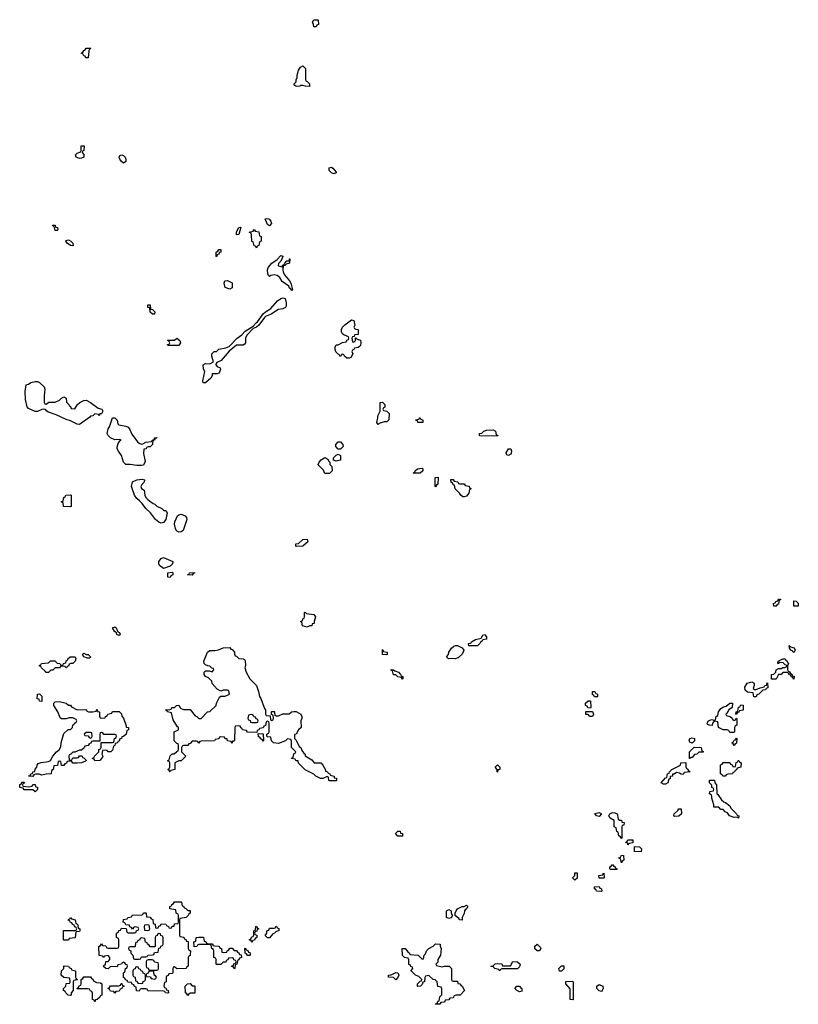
# Model space of a CAD drawing. Header units: inches. Extents: x 2710028 to 2964570, y 496606 to 722708.
# Tile 35 of 228: x 2776890 to 2783930, y 625446 to 634352. Entities that reach past the tile are written whole.
import ezdxf

# ---------------------------------------------------------------- set-up
doc = ezdxf.new("R2010")
doc.units = ezdxf.units.IN
doc.header["$MEASUREMENT"] = 0
for name, color, linetype in [('C7672', 7, 'Continuous'), ('C7673', 7, 'Continuous'), ('C7682', 7, 'Continuous'), ('C7683', 7, 'Continuous')]:
    doc.layers.add(name, color=color, linetype=linetype)

msp = doc.modelspace()

# ---------------------------------------------------------------- linework, layer by layer
at = {"layer": 'C7672', "color": 6}
for points in [[(2777354, 630000), (2777354, 629950), (2777350, 629946), (2777287.3, 629947.3), (2777282, 629982), (2777266, 629990), (2777282, 629998), (2777282.4, 630000)], [(2778064.8, 630000), (2778096, 629976), (2778112, 629970), (2778131.1, 629951.1), (2778174, 629930), (2778192.7, 629912.7), (2778210, 629912), (2778222, 629890), (2778210.8, 629830), (2778190, 629805.2), (2778170, 629798), (2778148.1, 629808.1), (2778119.3, 629830), (2778071.6, 629891.6), (2778029.7, 629929.7), (2777997.2, 629977.2), (2777972.8, 630000)]]:
    msp.add_lwpolyline(points, dxfattribs=at)
for points in [[(2778330, 629717), (2778309.2, 629730), (2778299, 629750), (2778289, 629790), (2778293.2, 629810), (2778316.6, 629863.4), (2778327.6, 629872.4), (2778350, 629878.4), (2778385.3, 629865.3), (2778397.1, 629850), (2778401.6, 629830), (2778367.9, 629732.1), (2778350, 629719.5)], [(2779390, 629588), (2779386, 629590), (2779386, 629610), (2779410, 629614), (2779450, 629651.3), (2779490, 629652), (2779494, 629630), (2779450, 629589)], [(2778190, 629388.7), (2778153.6, 629413.6), (2778149.1, 629429.1), (2778149.3, 629450), (2778170, 629478.8), (2778190, 629486.8), (2778274, 629450), (2778270.9, 629429.1), (2778250.9, 629409.1)], [(2778250, 629306), (2778229.1, 629309.1), (2778228, 629350), (2778270, 629354), (2778274, 629350), (2778274, 629330), (2778258, 629322)], [(2778450, 629329), (2778408, 629330), (2778422, 629338), (2778426, 629350), (2778470, 629352), (2778470, 629346), (2778458, 629342)], [(2779490, 628858), (2779446, 628870), (2779442, 628902), (2779428.7, 628910), (2779446, 628914), (2779450, 628934), (2779462, 628938), (2779466, 628950), (2779466, 628990), (2779470, 628994), (2779482, 628982), (2779550, 628970.8), (2779564.7, 628950), (2779554, 628910), (2779554, 628890), (2779534, 628886), (2779530, 628868.7), (2779512, 628868)], [(2777790, 628781.2), (2777769.2, 628790), (2777764.7, 628804.7), (2777755.3, 628815.3), (2777750, 628815.3), (2777730, 628851.3), (2777750, 628861), (2777761, 628850), (2777776, 628816), (2777791, 628809), (2777798.8, 628790)], [(2777306, 628490), (2777302, 628502), (2777270, 628506), (2777258, 628502), (2777251.1, 628488.9), (2777210, 628488), (2777190.9, 628469.1), (2777172, 628468), (2777150, 628446), (2777130, 628446), (2777120.4, 628460.4), (2777086, 628490), (2777082, 628502), (2777070, 628506), (2777070, 628514), (2777082, 628518), (2777086, 628530), (2777150, 628534), (2777168.4, 628551.6), (2777208.4, 628551.6), (2777230, 628532), (2777254, 628530), (2777258, 628518), (2777270, 628514), (2777282, 628518), (2777286, 628530), (2777306, 628534), (2777310, 628554), (2777322, 628558), (2777326, 628570), (2777346, 628590), (2777391.3, 628590), (2777398.8, 628570), (2777391, 628550), (2777370, 628529), (2777351.6, 628528.4), (2777338, 628522), (2777330, 628506), (2777318, 628502), (2777314, 628490)], [(2777502, 628578), (2777470, 628589), (2777458, 628610), (2777470, 628622), (2777491, 628611), (2777510, 628610.8), (2777531.3, 628590), (2777530, 628586), (2777522, 628578)], [(2779170, 628014), (2779182, 628018), (2779186, 628030), (2779182, 628062), (2779166, 628066), (2779166, 628090), (2779170, 628094), (2779190, 628094), (2779194, 628090), (2779198, 628058), (2779210, 628054), (2779230, 628054), (2779270, 628072), (2779327.3, 628072.7), (2779348.7, 628091.3), (2779370, 628094), (2779390, 628094), (2779431.3, 628070), (2779442, 628050), (2779442, 628030), (2779432, 628010), (2779434, 627950), (2779411.6, 627928.4), (2779390, 627888), (2779374, 627886), (2779374, 627850), (2779390, 627834), (2779418, 627778), (2779431, 627770), (2779441, 627741), (2779458, 627718), (2779471.3, 627710), (2779472, 627692), (2779530, 627658), (2779551.3, 627631.3), (2779612, 627630), (2779632, 627610), (2779654, 627566), (2779654, 627554), (2779674, 627550), (2779678, 627538), (2779694, 627530), (2779698, 627518), (2779732, 627510), (2779734, 627494), (2779754, 627490), (2779754, 627470), (2779750, 627466), (2779690, 627466), (2779686, 627470), (2779682, 627502), (2779670, 627506), (2779631.6, 627488.4), (2779610, 627488.7), (2779568, 627510), (2779548.9, 627528.9), (2779470, 627568), (2779410, 627628), (2779407.3, 627647.3), (2779392.7, 627647.3), (2779386, 627650), (2779382, 627662), (2779348.9, 627668.9), (2779350, 627674), (2779362, 627678), (2779368.4, 627711.6), (2779382, 627718), (2779386, 627730), (2779348.7, 627770), (2779347.3, 627827.3), (2779342, 627842), (2779310, 627846), (2779294, 627830), (2779230, 627804), (2779186, 627810), (2779166, 627830), (2779162, 627862), (2779130, 627866), (2779126, 627870), (2779126, 627890), (2779142, 627898), (2779146, 627910), (2779146, 627990), (2779142, 628002), (2779130, 628006), (2779118, 628002), (2779112.7, 627967.3), (2779098, 627962), (2779090, 627946), (2779058, 627942), (2779052.7, 627927.3), (2779038, 627922), (2779034, 627906), (2778950, 627908), (2778942, 627922), (2778906, 627930), (2778902, 627942), (2778890, 627946), (2778882, 627962), (2778870, 627966), (2778838, 627962), (2778834, 627950), (2778832.7, 627832.7), (2778826, 627826), (2778814, 627826), (2778810, 627809), (2778802, 627822), (2778768, 627830), (2778766, 627846), (2778748.4, 627848.4), (2778742, 627862), (2778710, 627866), (2778698, 627862), (2778690, 627846), (2778658, 627842), (2778650, 627828), (2778530, 627826), (2778518, 627822), (2778510, 627808), (2778502, 627822), (2778490, 627826), (2778450, 627826), (2778430, 627806), (2778418, 627802), (2778410, 627786), (2778370, 627786), (2778358, 627782), (2778354, 627770), (2778354, 627730), (2778392, 627690), (2778350.9, 627649.1), (2778330, 627648), (2778294, 627630), (2778294, 627570), (2778258, 627562), (2778250, 627548), (2778242, 627562), (2778228, 627570), (2778242, 627578), (2778246, 627590), (2778246, 627630), (2778242, 627642), (2778230, 627646), (2778228.9, 627651.1), (2778242, 627658), (2778250, 627694), (2778268.4, 627711.6), (2778287.3, 627712.7), (2778310, 627734), (2778322, 627738), (2778327.3, 627752.7), (2778327.3, 627787.3), (2778322, 627802), (2778310, 627806), (2778288, 627830), (2778288, 627910), (2778326, 627930), (2778326, 627950), (2778316.4, 627956.4), (2778278, 628018), (2778262, 628082), (2778226, 628090), (2778222, 628102), (2778208.7, 628110), (2778247.3, 628112.7), (2778262, 628118), (2778266, 628130), (2778290, 628132), (2778308, 628150), (2778330, 628150.7), (2778344.7, 628124.7), (2778370, 628111.3), (2778430, 628112), (2778476, 628056), (2778492, 628050), (2778510, 628032), (2778530, 628032), (2778588.9, 628091.1), (2778610, 628094), (2778666, 628150), (2778668, 628170), (2778696.4, 628223.6), (2778710, 628232), (2778747.3, 628232.7), (2778786, 628250), (2778782, 628282), (2778770, 628286), (2778730, 628286), (2778710, 628278), (2778676.4, 628296.4), (2778630, 628348), (2778628, 628370), (2778598, 628398), (2778568.7, 628410), (2778558, 628430), (2778558, 628450), (2778570, 628462), (2778603.6, 628463.6), (2778630, 628454), (2778646, 628470), (2778642, 628482), (2778627.3, 628487.3), (2778610, 628506), (2778590, 628508), (2778570, 628518), (2778558, 628530), (2778555.3, 628550), (2778589.2, 628630), (2778610, 628646), (2778653.6, 628646.4), (2778686.6, 628653.4), (2778730, 628671), (2778790, 628672), (2778798, 628658), (2778810, 628654), (2778831.3, 628630), (2778832, 628612), (2778838, 628598), (2778850, 628594), (2778872.7, 628572.7), (2778910, 628571.3), (2778923.6, 628563.6), (2778930, 628554), (2778930.8, 628510), (2778924.7, 628490), (2778938, 628450), (2778970.7, 628390.7), (2779031.3, 628330), (2779050, 628274), (2779058, 628230), (2779070.6, 628210.6), (2779102, 628122), (2779114, 628110), (2779114, 628070), (2779118, 628058), (2779154, 628054), (2779158, 628018)], [(2777090, 628186), (2777070, 628188), (2777066, 628206), (2777049.2, 628209.2), (2777050, 628251.3), (2777070, 628254), (2777090, 628234)], [(2777410, 628111), (2777487.3, 628112.7), (2777494, 628110), (2777498, 628098), (2777512.7, 628092.7), (2777550, 628092), (2777582, 628098), (2777590, 628111.3), (2777594, 628094), (2777612, 628090), (2777612.7, 628052.7), (2777618, 628038), (2777630, 628034), (2777662, 628038), (2777666, 628050), (2777682, 628058), (2777686, 628070), (2777722, 628078), (2777730, 628094), (2777790, 628094), (2777810, 628074), (2777812, 628052), (2777830, 628034), (2777854, 627966), (2777854, 627954), (2777874, 627950), (2777874, 627930), (2777858, 627922), (2777852, 627890), (2777830, 627868), (2777814, 627866), (2777811.1, 627848.9), (2777794, 627846), (2777790, 627826), (2777778, 627822), (2777774, 627810), (2777754, 627806), (2777750, 627786), (2777738, 627782), (2777730, 627746), (2777714, 627730), (2777688.9, 627728.9), (2777682, 627742), (2777670, 627746), (2777638, 627742), (2777634, 627710), (2777642, 627690), (2777639.6, 627680.4), (2777614, 627650), (2777570, 627648), (2777562, 627662), (2777546, 627670), (2777562, 627678), (2777566, 627690), (2777606, 627730), (2777606, 627750), (2777622, 627758), (2777626, 627770), (2777626, 627814), (2777730, 627814), (2777742, 627818), (2777746, 627850), (2777762, 627858), (2777766, 627870), (2777762, 627882), (2777750, 627886), (2777650, 627886), (2777642, 627902), (2777630, 627906), (2777618, 627902), (2777614, 627890), (2777614, 627826), (2777550, 627826), (2777538, 627822), (2777532.7, 627807.3), (2777518, 627802), (2777510, 627786), (2777478, 627782), (2777472.7, 627767.3), (2777450, 627746), (2777430, 627746), (2777390, 627726), (2777370, 627726), (2777352.7, 627707.3), (2777338, 627702), (2777334, 627690), (2777338, 627658), (2777350, 627654), (2777362, 627658), (2777370, 627674), (2777410, 627674), (2777422, 627678), (2777430, 627694), (2777447.3, 627692.7), (2777454, 627690), (2777458, 627678), (2777470, 627674), (2777490, 627654), (2777492, 627650), (2777486, 627646), (2777450, 627628.7), (2777410, 627626), (2777370, 627628), (2777362, 627642), (2777330, 627646), (2777318, 627642), (2777312, 627628), (2777298, 627622), (2777290, 627606), (2777267.3, 627607.3), (2777262, 627642), (2777250, 627646), (2777238, 627642), (2777232.7, 627607.3), (2777198, 627602), (2777194, 627570), (2777178, 627562), (2777174, 627530), (2777130, 627528), (2777090, 627518), (2777067.3, 627527.3), (2777032.7, 627527.3), (2777018, 627522), (2777010, 627506), (2776968.4, 627508.4), (2776974, 627514), (2776986, 627514), (2776990, 627532), (2777006, 627534), (2777008, 627550), (2777027.3, 627552.7), (2777030, 627574), (2777046, 627590), (2777048, 627610), (2777056.4, 627623.6), (2777085.6, 627634.4), (2777150, 627642), (2777168.7, 627651.3), (2777188.7, 627690), (2777222, 627730), (2777249, 627751), (2777262, 627778), (2777264, 627810), (2777290, 627894), (2777329.1, 627930.9), (2777348, 627932), (2777366, 627950), (2777370, 627974), (2777382, 627978), (2777386, 627990), (2777402, 627998), (2777406, 628010), (2777402, 628022), (2777370, 628038), (2777336.4, 628036.4), (2777309.1, 628029.1), (2777269.1, 628029.1), (2777256.4, 628036.4), (2777235.3, 628090), (2777199, 628150), (2777198, 628170), (2777210, 628182), (2777250, 628186), (2777310, 628171), (2777330, 628152), (2777350, 628151.3), (2777358, 628138)], [(2778990, 628066), (2778958, 628062), (2778954, 628030), (2778958, 628018), (2778972.7, 628012.7), (2778978, 627998), (2778990, 627994), (2779030, 627994), (2779042, 627998), (2779046, 628010), (2779042, 628022), (2779027.3, 628027.3), (2779022, 628042), (2779007.3, 628047.3), (2779002, 628062)], [(2777530, 627906), (2777490, 627906), (2777474, 627890), (2777478, 627878), (2777510, 627874), (2777518, 627858), (2777530, 627854), (2777542, 627858), (2777546, 627870), (2777542, 627902)], [(2779090, 627826), (2779082, 627842), (2779070, 627846), (2779062, 627862), (2779050, 627866), (2779046, 627894), (2779092.7, 627892.7), (2779094, 627830)], [(2776970, 627412), (2777002, 627418), (2777010, 627434), (2777030, 627434), (2777034, 627414), (2777051.3, 627410), (2777052, 627390), (2777030, 627368.7), (2777007.3, 627387.3), (2776930, 627386), (2776922, 627402), (2776890, 627408), (2776890, 627434), (2776902, 627438), (2776910, 627454), (2776930, 627454), (2776932.7, 627447.3), (2776918, 627442), (2776914, 627430), (2776918, 627418)], [(2778410, 626294), (2778430, 626294), (2778432, 626270), (2778418, 626262), (2778414, 626250), (2778394, 626230), (2778338, 626222), (2778334, 626210), (2778334, 626070), (2778338, 626058), (2778372.7, 626052.7), (2778378, 626038), (2778392, 626032), (2778398, 626018), (2778412.7, 626012.7), (2778414, 625950), (2778418, 625938), (2778434, 625930), (2778432.7, 625892.7), (2778430, 625886), (2778418, 625882), (2778414, 625870), (2778414, 625790), (2778398, 625782), (2778394, 625770), (2778310, 625766), (2778290, 625786), (2778278, 625782), (2778274, 625770), (2778274, 625730), (2778270, 625726), (2778238, 625722), (2778232.7, 625707.3), (2778218, 625702), (2778214, 625690), (2778214, 625650), (2778198, 625642), (2778194, 625610), (2778198, 625598), (2778210, 625594), (2778218, 625578), (2778231.6, 625571.6), (2778234, 625550), (2778230, 625546), (2778208.4, 625548.4), (2778202, 625562), (2778190, 625566), (2778050, 625568), (2778042, 625582), (2778030, 625586), (2777990, 625586), (2777978, 625582), (2777970, 625566), (2777947.3, 625567.3), (2777942, 625602), (2777928, 625608), (2777922, 625622), (2777907.3, 625627.3), (2777902, 625642), (2777867.3, 625647.3), (2777862, 625662), (2777847.3, 625667.3), (2777842, 625682), (2777828.4, 625688.4), (2777828, 625732), (2777842, 625738), (2777846, 625770), (2777862, 625778), (2777866, 625790), (2777862, 625802), (2777850, 625806), (2777842, 625822), (2777830, 625826), (2777818, 625822), (2777811.6, 625808.4), (2777778, 625802), (2777770, 625786), (2777710, 625788), (2777690, 625768), (2777668.4, 625768.4), (2777646, 625790), (2777666, 625810), (2777668, 625832), (2777690, 625834), (2777706, 625850), (2777706, 625870), (2777690, 625886), (2777658, 625882), (2777650, 625868), (2777642, 625882), (2777610, 625888), (2777606, 625970), (2777622, 625978), (2777630, 625994), (2777638, 625978), (2777670, 625974), (2777678, 625958), (2777690, 625954), (2777770, 625954), (2777782, 625958), (2777786, 625970), (2777786, 626030), (2777782, 626042), (2777766, 626050), (2777766, 626090), (2777782, 626098), (2777787.3, 626112.7), (2777802, 626118), (2777810, 626134), (2777852.7, 626132.7), (2777858, 626098), (2777870, 626094), (2777930, 626094), (2777942, 626098), (2777947.3, 626112.7), (2777962, 626118), (2777966, 626130), (2777962, 626142), (2777930, 626146), (2777918, 626142), (2777910, 626126), (2777902, 626142), (2777887.3, 626147.3), (2777882, 626162), (2777850, 626166), (2777842, 626182), (2777826, 626190), (2777830, 626214), (2777862, 626218), (2777868.4, 626231.6), (2777902, 626238), (2777910, 626254), (2777987.3, 626252.7), (2778002, 626258), (2778010, 626274), (2778030, 626274), (2778034, 626270), (2778038, 626238), (2778070, 626234), (2778078, 626218), (2778092.7, 626212.7), (2778098, 626178), (2778114, 626170), (2778118, 626138), (2778130, 626134), (2778142, 626138), (2778147.3, 626152.7), (2778162, 626158), (2778170, 626174), (2778210, 626172), (2778218, 626158), (2778234, 626150), (2778238, 626138), (2778250, 626134), (2778262, 626138), (2778268.4, 626151.6), (2778286, 626154), (2778290, 626174), (2778322, 626178), (2778326, 626190), (2778326, 626250), (2778322, 626262), (2778306, 626270), (2778302, 626302), (2778248.4, 626308.4), (2778248.4, 626331.6), (2778262, 626338), (2778266, 626350), (2778282, 626358), (2778288.4, 626371.6), (2778350, 626374), (2778354, 626370), (2778358, 626338), (2778370, 626334), (2778378, 626318), (2778392.7, 626312.7)], [(2777290, 626026), (2777286, 626030), (2777287.3, 626112.7), (2777390, 626114), (2777402, 626118), (2777406, 626130), (2777402, 626142), (2777387.3, 626147.3), (2777382, 626162), (2777368, 626168), (2777362, 626182), (2777346, 626190), (2777342, 626202), (2777328, 626208), (2777330, 626214), (2777342, 626218), (2777350, 626232), (2777358, 626218), (2777392, 626210), (2777398, 626178), (2777414, 626170), (2777418, 626138), (2777434, 626130), (2777434, 626110), (2777430, 626106), (2777398, 626102), (2777392.7, 626047.3), (2777338, 626042), (2777330, 626026)], [(2778050, 626166), (2778018, 626162), (2778014, 626150), (2778018, 626118), (2778050, 626114), (2778062, 626118), (2778066, 626130), (2778062, 626162)], [(2778990, 626006), (2778982, 626022), (2778966, 626030), (2778982, 626038), (2778987.3, 626052.7), (2779002, 626058), (2779007.3, 626072.7), (2779008, 626110), (2779022, 626118), (2779026, 626150), (2779030, 626152), (2779038, 626138), (2779052, 626130), (2779038, 626122), (2779032.7, 626107.3), (2779018, 626102), (2779014, 626090), (2779018, 626078), (2779034, 626070), (2779034, 626050), (2779018, 626042), (2779012.7, 626027.3), (2778998, 626022)], [(2779130, 626046), (2779108, 626068), (2779126, 626090), (2779126, 626110), (2779142, 626118), (2779150, 626134), (2779190, 626134), (2779202, 626138), (2779206, 626150), (2779211.6, 626151.6), (2779218, 626138), (2779231.6, 626131.6), (2779232, 626110), (2779210, 626106), (2779194, 626090), (2779178, 626082), (2779150, 626048)], [(2778150, 626086), (2778138, 626082), (2778132.7, 626067.3), (2778118, 626062), (2778114, 626050), (2778114, 625970), (2778110, 625966), (2778070, 625966), (2778062, 625982), (2778046, 625990), (2778042, 626002), (2778027.3, 626007.3), (2778022, 626042), (2777990, 626046), (2777978, 626042), (2777972.7, 626027.3), (2777958, 626022), (2777952.7, 626007.3), (2777938, 626002), (2777934, 625970), (2777930, 625966), (2777890, 625966), (2777878, 625962), (2777874, 625950), (2777878, 625938), (2777894, 625930), (2777894, 625910), (2777912, 625890), (2777918, 625858), (2777930, 625854), (2777970, 625854), (2777982, 625858), (2777990, 625874), (2778030, 625874), (2778042, 625878), (2778048.4, 625891.6), (2778090, 625894), (2778102, 625898), (2778110, 625914), (2778142, 625918), (2778147.3, 625952.7), (2778162, 625958), (2778167.3, 625972.7), (2778182, 625978), (2778186, 625990), (2778186, 626050), (2778182, 626062), (2778167.3, 626067.3), (2778162, 626082)], [(2778590, 625994), (2778630, 625994), (2778638, 625978), (2778650, 625974), (2778692.7, 625972.7), (2778698, 625958), (2778714, 625950), (2778718, 625918), (2778730, 625914), (2778762, 625918), (2778766, 625930), (2778782, 625938), (2778790, 625954), (2778810, 625954), (2778830, 625934), (2778850, 625934), (2778858, 625918), (2778872.7, 625912.7), (2778878, 625898), (2778892.7, 625892.7), (2778894, 625870), (2778878, 625862), (2778872.7, 625847.3), (2778858, 625842), (2778854, 625810), (2778838, 625802), (2778834, 625770), (2778830, 625766), (2778822, 625782), (2778806, 625790), (2778822, 625798), (2778827.3, 625812.7), (2778842, 625818), (2778846, 625830), (2778842, 625842), (2778827.3, 625847.3), (2778822, 625862), (2778810, 625866), (2778778, 625862), (2778772.7, 625847.3), (2778758, 625842), (2778752.7, 625827.3), (2778730, 625826), (2778710, 625806), (2778670, 625806), (2778666, 625810), (2778666, 625850), (2778662, 625862), (2778646, 625870), (2778646, 625930), (2778642, 625942), (2778626, 625950), (2778622, 625982), (2778610, 625986), (2778510, 625986), (2778498, 625982), (2778491.6, 625968.4), (2778467.3, 625967.3), (2778466, 626010), (2778482, 626018), (2778486, 626050), (2778510, 626054), (2778552.7, 626052.7), (2778558, 626018), (2778572.7, 626012.7), (2778578, 625998)], [(2778950, 625886), (2778942, 625902), (2778927.3, 625907.3), (2778926, 625950), (2778930, 625954), (2778938, 625938), (2778952.7, 625932.7), (2778958, 625918), (2778972.7, 625912.7), (2778974, 625890), (2778970, 625886)], [(2778087.3, 625847.3), (2778052.7, 625847.3), (2778038, 625842), (2778034, 625830), (2778034, 625790), (2778038, 625778), (2778052.7, 625772.7), (2778058, 625758), (2778070, 625754), (2778130, 625754), (2778142, 625758), (2778146, 625770), (2778146, 625810), (2778142, 625822), (2778110, 625826), (2778102, 625842)], [(2777350, 625526), (2777327.3, 625527.3), (2777306, 625550), (2777302, 625562), (2777286, 625570), (2777286, 625590), (2777306, 625610), (2777310, 625634), (2777342, 625638), (2777346, 625650), (2777342, 625682), (2777288.4, 625688.4), (2777266, 625710), (2777268, 625750), (2777288, 625770), (2777288.7, 625790), (2777292.7, 625792.7), (2777331.6, 625791.6), (2777338, 625778), (2777354, 625770), (2777358, 625758), (2777394, 625750), (2777394, 625690), (2777398, 625678), (2777414, 625670), (2777410, 625666), (2777378, 625662), (2777374, 625650), (2777374, 625570), (2777354, 625550), (2777354, 625530)], [(2777950, 625786), (2777938, 625782), (2777932.7, 625767.3), (2777918, 625762), (2777914, 625750), (2777914, 625710), (2777918, 625698), (2777932.7, 625692.7), (2777938, 625658), (2777952.7, 625652.7), (2777958, 625638), (2777990, 625634), (2778002, 625638), (2778007.3, 625652.7), (2778022, 625658), (2778026, 625670), (2778026, 625710), (2778022, 625722), (2778007.3, 625727.3), (2778002, 625742), (2777987.3, 625747.3), (2777982, 625762), (2777967.3, 625767.3), (2777962, 625782)], [(2778070, 625746), (2778058, 625742), (2778052.7, 625727.3), (2778038, 625722), (2778034, 625710), (2778038, 625698), (2778070, 625694), (2778078, 625678), (2778110, 625674), (2778122, 625678), (2778126, 625690), (2778122, 625702), (2778106, 625710), (2778102, 625742)], [(2777570, 625468), (2777562, 625482), (2777548.7, 625488.7), (2777547.3, 625547.3), (2777542, 625562), (2777530, 625566), (2777522, 625582), (2777510, 625586), (2777410, 625586), (2777406, 625590), (2777422, 625598), (2777427.3, 625612.7), (2777442, 625618), (2777446, 625630), (2777446, 625670), (2777462, 625678), (2777470, 625694), (2777530, 625694), (2777538, 625678), (2777552.7, 625672.7), (2777558, 625658), (2777583.6, 625643.6), (2777619.6, 625639.6), (2777634, 625630), (2777634, 625530), (2777618, 625522), (2777614, 625510), (2777590, 625488), (2777574, 625486)], [(2777750, 625546), (2777742, 625562), (2777710, 625566), (2777702, 625582), (2777686, 625590), (2777702, 625598), (2777710, 625612), (2777787.3, 625612.7), (2777802, 625618), (2777807.3, 625632.7), (2777812.7, 625632.7), (2777818, 625618), (2777832.7, 625612.7), (2777832.7, 625607.3), (2777818, 625602), (2777814, 625590), (2777798, 625582), (2777790, 625566), (2777758, 625562)], [(2778450, 625614), (2778470, 625614), (2778474, 625610), (2778474, 625550), (2778470, 625546), (2778430, 625546), (2778418, 625542), (2778410, 625526), (2778402, 625542), (2778388, 625550), (2778386, 625610), (2778408.4, 625631.6), (2778430, 625634)]]:
    msp.add_lwpolyline(points, close=True, dxfattribs=at)
at = {"layer": 'C7673', "color": 6}
for points in [[(2779570, 634288), (2779548.7, 634288.7), (2779547.3, 634307.3), (2779538, 634330), (2779550, 634351.3), (2779590, 634352), (2779591, 634309), (2779578, 634302)], [(2777510, 634006), (2777487.3, 634007.3), (2777482, 634022), (2777470, 634026), (2777462, 634042), (2777446, 634050), (2777462, 634058), (2777470, 634074), (2777482, 634078), (2777490, 634094), (2777530, 634094), (2777534, 634090), (2777518, 634082), (2777514, 634070)], [(2779510, 633749), (2779470.6, 633749.4), (2779450, 633758), (2779430, 633758), (2779422, 633750), (2779406.3, 633746.3), (2779386, 633750), (2779376.4, 633756.4), (2779368.7, 633770), (2779388.7, 633791.3), (2779388.7, 633808.7), (2779398, 633830), (2779398, 633850), (2779410, 633894), (2779430, 633922), (2779450, 633934), (2779474, 633910), (2779474, 633810), (2779478, 633798), (2779490, 633794), (2779511.6, 633771.6)], [(2777430, 633095.3), (2777402, 633110), (2777395.3, 633130), (2777410, 633144.7), (2777442, 633158), (2777446, 633170), (2777446, 633210), (2777448.9, 633211.1), (2777472, 633210), (2777471.3, 633170), (2777458, 633162), (2777454, 633150), (2777470, 633134), (2777470, 633108), (2777450, 633098)], [(2777830, 633055.3), (2777810, 633068), (2777795.3, 633090), (2777789, 633110), (2777796.4, 633123.6), (2777814, 633130), (2777830, 633124.7), (2777844.7, 633110), (2777850.7, 633090), (2777850, 633068)], [(2779730, 632958), (2779710, 632968), (2779689.3, 632989.3), (2779689, 633011), (2779710, 633018), (2779722, 633010), (2779750, 632972), (2779750, 632966)], [(2779150, 632488), (2779130, 632498), (2779110, 632552), (2779125.2, 632554.8), (2779142, 632550), (2779150, 632546), (2779160.7, 632530), (2779166, 632510)], [(2777210, 632446), (2777202, 632482), (2777190, 632486), (2777187.3, 632492.7), (2777210, 632492), (2777214, 632474), (2777231.1, 632471.1), (2777234, 632450), (2777230, 632446)], [(2778850, 632406), (2778850, 632434), (2778870, 632472), (2778890, 632474), (2778870, 632409)], [(2779030, 632286), (2779022, 632302), (2779010, 632306), (2779002, 632342), (2778990, 632346), (2778987.3, 632407.3), (2778982, 632422), (2778966, 632430), (2779002, 632438), (2779010, 632454), (2779018, 632438), (2779052.7, 632432.7), (2779058, 632398), (2779074, 632390), (2779074, 632350), (2779058, 632342), (2779052, 632310), (2779038, 632302)], [(2777370, 632306), (2777350, 632308.7), (2777318, 632330), (2777308, 632350), (2777310, 632354), (2777330, 632362), (2777352, 632350), (2777371.3, 632330), (2777374, 632306)], [(2778670, 632206), (2778666, 632210), (2778666, 632250), (2778682, 632258), (2778690, 632274), (2778710, 632274), (2778710, 632248), (2778694, 632246), (2778692, 632230), (2778674, 632226)], [(2779262, 632118), (2779270, 632134), (2779282, 632138), (2779286, 632150), (2779306, 632170), (2779328, 632172), (2779328, 632188), (2779332, 632190), (2779330.8, 632150), (2779298, 632142), (2779287.3, 632127.3), (2779272.7, 632127.3), (2779270.6, 632089.4), (2779272.7, 632070), (2779283.1, 632043.1), (2779330.3, 631990.4), (2779340.5, 631970), (2779358, 631910), (2779350, 631902), (2779339.3, 631919.3), (2779330, 631924), (2779322, 631942), (2779262.9, 631982.9), (2779240.7, 632020.7), (2779218.8, 632038.8), (2779190, 632045.7), (2779160.9, 632039.1), (2779149.6, 632029.6), (2779139, 632039), (2779134, 632054), (2779129.6, 632090), (2779135.1, 632110), (2779169.4, 632150), (2779218, 632182), (2779250, 632218.8), (2779270, 632214), (2779270.7, 632209.3), (2779251.6, 632168.4), (2779230, 632146), (2779226, 632130), (2779230, 632124.7)], [(2778790, 631915.3), (2778748, 631930), (2778738, 631970), (2778746, 631990), (2778770, 631992), (2778811.1, 631971.1), (2778810, 631928)], [(2778550, 631066), (2778545.6, 631085.6), (2778563.7, 631170), (2778553.2, 631190), (2778549.3, 631230), (2778570, 631241), (2778610, 631238.8), (2778642, 631258), (2778628.7, 631310), (2778628, 631330), (2778649.2, 631350.8), (2778670, 631351.3), (2778690, 631370.8), (2778755.3, 631384.7), (2778783, 631397), (2778855.1, 631470), (2778899.7, 631500.3), (2778930, 631534.9), (2779000.2, 631579.8), (2779026.6, 631610), (2779041.5, 631618.5), (2779092.7, 631690), (2779112.7, 631710), (2779159.5, 631740.5), (2779221.6, 631810), (2779250, 631831.6), (2779270, 631834.9), (2779290.8, 631830), (2779299.1, 631790), (2779298, 631762), (2779292, 631750), (2779270, 631737.2), (2779228.1, 631731.9), (2779170.8, 631690), (2779114, 631666), (2779102.8, 631657.2), (2779052.5, 631587.5), (2779030.4, 631569.6), (2779000.7, 631559.3), (2778942.8, 631497.2), (2778930.5, 631470), (2778930.7, 631429.3), (2778922, 631418), (2778910, 631409.2), (2778850, 631407), (2778784.9, 631355.1), (2778710.6, 631269.4), (2778671.3, 631250), (2778663.6, 631236.4), (2778664.7, 631230), (2778676, 631216), (2778702, 631202), (2778706.8, 631190), (2778696.1, 631163.9), (2778690, 631154), (2778674, 631150), (2778631.3, 631148.7), (2778631.3, 631131.3), (2778619.1, 631110), (2778570, 631068.7)], [(2778090, 631688.7), (2778070, 631708), (2778066, 631746), (2778048.7, 631750), (2778050, 631774), (2778070, 631774), (2778074, 631734), (2778090, 631732), (2778110.9, 631710.9), (2778110, 631688.7)], [(2779910, 631434), (2779926, 631450), (2779926, 631474), (2779930, 631474), (2779942, 631462), (2779970, 631452), (2779974.8, 631430), (2779970, 631406), (2779963.6, 631396.4), (2779950, 631388), (2779918, 631382), (2779912, 631368), (2779898, 631362), (2779894, 631350), (2779902, 631330), (2779884.7, 631295.3), (2779870, 631289), (2779848, 631290), (2779826, 631310), (2779822, 631322), (2779810, 631326), (2779798, 631322), (2779794, 631310), (2779786, 631310), (2779782, 631322), (2779770, 631326), (2779749.1, 631349.1), (2779742, 631370), (2779742, 631390), (2779750, 631412), (2779770, 631412), (2779810, 631432), (2779842, 631438), (2779848, 631452), (2779862, 631458), (2779866, 631470), (2779862, 631482), (2779820.2, 631500.2), (2779808, 631510), (2779799, 631530), (2779799, 631550), (2779809.5, 631570.5), (2779829.4, 631590.6), (2779890, 631636), (2779911, 631630), (2779918.8, 631590), (2779911.3, 631570), (2779918, 631558), (2779930, 631551.3), (2779950, 631551), (2779951.6, 631548.4), (2779950, 631506), (2779918, 631502), (2779914, 631486), (2779898, 631482), (2779894, 631470), (2779898, 631438)], [(2778230, 631406), (2778227.3, 631412.7), (2778242, 631418), (2778246, 631430), (2778242, 631442), (2778226, 631450), (2778230, 631454), (2778290, 631454), (2778310, 631472), (2778338, 631450), (2778344.7, 631430), (2778330, 631406)], [(2777130, 630874), (2777152.7, 630892.7), (2777210, 630892), (2777249, 630911), (2777268, 630930), (2777290, 630941), (2777311.3, 630930), (2777312.7, 630892.7), (2777334, 630870), (2777338, 630858), (2777350, 630854), (2777354, 630834), (2777390, 630832), (2777413.2, 630870), (2777433.2, 630890), (2777470, 630908), (2777490, 630910.6), (2777530.8, 630890), (2777598.8, 630838.8), (2777631.3, 630830), (2777642, 630810), (2777630, 630788), (2777614, 630786), (2777610, 630768), (2777602, 630782), (2777570, 630786), (2777551.6, 630768.4), (2777530, 630766), (2777523.6, 630756.4), (2777430, 630689.6), (2777410, 630692), (2777350, 630723.7), (2777310, 630736), (2777218.7, 630778.7), (2777150, 630800.9), (2777134, 630810), (2777124.7, 630824.7), (2777109.1, 630829.1), (2777090, 630826), (2777050, 630809.4), (2777030, 630809.5), (2776970, 630836.2), (2776956.2, 630850), (2776942, 630918), (2776939, 630990), (2776949, 631050), (2776970, 631056), (2776990, 631070.6), (2777030, 631080.7), (2777050, 631080.7), (2777070.3, 631070.3), (2777110.3, 631030.3), (2777117.3, 631010), (2777111, 630950), (2777112.7, 630892.7), (2777118, 630878)], [(2777990, 630514), (2778004.7, 630515.3), (2778030, 630530.7), (2778082, 630538), (2778088, 630550), (2778108, 630552), (2778110, 630570.8), (2778134, 630574), (2778126, 630566), (2778114, 630566), (2778110, 630548.7), (2778092.7, 630547.3), (2778090.7, 630510), (2778070, 630488.7), (2778052, 630488), (2778038, 630482), (2778034, 630470), (2778012.7, 630467.3), (2778010.7, 630429.3), (2778024.5, 630355.5), (2778010, 630324), (2777990, 630319), (2777950, 630319), (2777889.1, 630329.1), (2777850, 630329.3), (2777829.6, 630349.6), (2777809.5, 630410), (2777782, 630450), (2777772, 630470), (2777770, 630486), (2777780.9, 630519.1), (2777796.4, 630543.6), (2777806, 630550), (2777795.3, 630555.3), (2777750, 630553.2), (2777710, 630569.6), (2777689.5, 630590), (2777682, 630610), (2777689.6, 630650.4), (2777701.2, 630670), (2777730, 630751), (2777750, 630750.8), (2777770, 630731), (2777776, 630696), (2777786.4, 630686.4), (2777850, 630674.9), (2777870, 630665.5), (2777883.8, 630650), (2777903.4, 630603.4), (2777953.8, 630533.8), (2777970, 630520.7)], [(2779770, 630468), (2779748.7, 630490), (2779748, 630510), (2779770, 630534), (2779790, 630534), (2779812, 630510), (2779814, 630490), (2779790, 630468)], [(2779650, 630248.7), (2779638, 630278), (2779596.4, 630316.4), (2779588.9, 630328.9), (2779598, 630350), (2779615.3, 630370), (2779650, 630390.8), (2779676.9, 630376.9), (2779682, 630362), (2779694, 630350), (2779694, 630330), (2779711.6, 630311.6), (2779714, 630270), (2779690, 630248.7)], [(2779750, 630358), (2779728.4, 630368.4), (2779728, 630390), (2779750, 630412), (2779770, 630422), (2779791.3, 630410), (2779790, 630368.7)]]:
    msp.add_lwpolyline(points, close=True, dxfattribs=at)
for points in [[(2777972.8, 630000), (2777950, 630021.2), (2777929.5, 630050), (2777900.9, 630130), (2777910, 630170.8), (2777950, 630190.6), (2777997.3, 630197.3), (2778018, 630190), (2778016, 630170), (2777996, 630150), (2777984.7, 630130), (2777991.6, 630111.6), (2778016, 630096), (2778021, 630050), (2778030.7, 630030.7), (2778050, 630011.3), (2778064.8, 630000)], [(2777282.4, 630000), (2777288.4, 630031.6), (2777302, 630038), (2777308.4, 630051.6), (2777350, 630054), (2777354, 630050), (2777354, 630000)]]:
    msp.add_lwpolyline(points, dxfattribs=at)
at = {"layer": 'C7682', "color": 6}
for points in [[(2783710, 629046), (2783706, 629070), (2783722, 629078), (2783726, 629090), (2783746, 629094), (2783750, 629112), (2783770, 629112), (2783770, 629106), (2783758, 629102), (2783750, 629066), (2783738, 629062), (2783730, 629046)], [(2783890, 629048), (2783890, 629094), (2783910, 629092), (2783930, 629074), (2783930, 629048.7)], [(2780950, 628688), (2780948.7, 628710), (2780968, 628712), (2780976.4, 628723.6), (2781010, 628744.7), (2781062, 628758), (2781076.4, 628783.6), (2781092, 628790), (2781111.3, 628770), (2781110.8, 628750), (2781078, 628742), (2781072, 628730), (2781056.9, 628723.1), (2781051, 628710), (2781030, 628689.4)], [(2780830, 628569.4), (2780790, 628575.3), (2780766, 628570), (2780749, 628590), (2780768, 628610), (2780769.3, 628630.7), (2780793.2, 628666.8), (2780814.6, 628685.4), (2780830, 628691.3), (2780850, 628691), (2780892, 628670), (2780906, 628650), (2780901, 628630), (2780887.3, 628610), (2780857.7, 628582.3)], [(2783890, 628629.2), (2783880.4, 628640.4), (2783862, 628650), (2783850, 628668), (2783848.7, 628691.3), (2783858, 628678), (2783894, 628670), (2783902, 628650), (2783894, 628630)], [(2780210, 628606), (2780168.9, 628608.9), (2780170, 628654), (2780178, 628638), (2780212, 628630), (2780214, 628610)], [(2783890, 628386), (2783882, 628402), (2783870, 628406), (2783862, 628422), (2783850, 628426), (2783842, 628442), (2783830, 628446), (2783790, 628446), (2783774, 628430), (2783752, 628428), (2783730, 628386), (2783687.3, 628387.3), (2783688, 628430), (2783708, 628432), (2783726, 628450), (2783728.7, 628471.3), (2783750, 628482), (2783778, 628482), (2783788.9, 628491.1), (2783808, 628492), (2783822, 628498), (2783826, 628510), (2783810, 628518), (2783794, 628534), (2783762, 628538), (2783751.3, 628528.7), (2783746, 628530), (2783748, 628550), (2783790, 628570.5), (2783810, 628570.4), (2783817.3, 628557.3), (2783830.7, 628550), (2783834.8, 628534.8), (2783842, 628530), (2783832.7, 628507.3), (2783832.7, 628472.7), (2783838, 628458), (2783850, 628454), (2783858, 628438), (2783872.7, 628432.7), (2783878, 628418), (2783892, 628412)], [(2780350, 628386), (2780342, 628402), (2780310, 628408), (2780290, 628426), (2780270, 628426), (2780262, 628462), (2780250, 628466), (2780250, 628474), (2780270, 628472), (2780282, 628462), (2780314, 628450), (2780334, 628430), (2780338, 628418), (2780354, 628410), (2780354, 628390)], [(2783550, 628292), (2783586, 628310), (2783622, 628318), (2783626, 628330), (2783646, 628334), (2783646, 628346), (2783652.7, 628352.7), (2783654, 628310), (2783638, 628302), (2783634, 628290), (2783610, 628286), (2783574, 628250), (2783554, 628246), (2783550, 628228), (2783527.3, 628227.3), (2783522, 628262), (2783470, 628268), (2783450, 628288), (2783446.3, 628313.7), (2783469, 628350), (2783510, 628362), (2783530, 628352), (2783531.3, 628328.7), (2783522, 628302), (2783532.7, 628292.7)], [(2782088, 628228), (2782082, 628242), (2782070, 628246), (2782070, 628274), (2782090, 628274), (2782098, 628258), (2782114, 628250), (2782114, 628230), (2782110, 628228)], [(2782050, 628126), (2782027.3, 628127.3), (2782022, 628142), (2782006, 628150), (2782006, 628170), (2782030, 628192), (2782051.6, 628191.6), (2782054, 628130)], [(2783350, 628014), (2783362, 628018), (2783367.3, 628032.7), (2783374, 628030), (2783374, 627970), (2783358, 627962), (2783354, 627950), (2783354, 627910), (2783350, 627906), (2783310, 627906), (2783302, 627922), (2783287.3, 627927.3), (2783250, 627928.7), (2783208.4, 627948.4), (2783202, 628002), (2783170, 628006), (2783154, 627990), (2783152, 627968), (2783126, 627970), (2783110, 627978), (2783105.2, 627990), (2783118, 628010), (2783130, 628014.8), (2783150, 628022), (2783170, 628014), (2783182, 628018), (2783188, 628050), (2783202, 628058), (2783209.2, 628090), (2783230, 628121), (2783247.3, 628132.7), (2783277.5, 628142.5), (2783311.1, 628171.1), (2783334, 628170), (2783332, 628130), (2783302, 628110), (2783283.6, 628076.4), (2783274, 628070), (2783278, 628058), (2783314, 628050), (2783332.7, 628032.7), (2783338, 628018)], [(2783370, 628066), (2783366, 628070), (2783368.4, 628091.6), (2783382, 628098), (2783390, 628134), (2783402, 628138), (2783410, 628154), (2783432.7, 628152.7), (2783430, 628106), (2783398, 628102), (2783392.7, 628087.3), (2783378, 628082)], [(2782070, 628048), (2782046, 628050), (2782030, 628066), (2782010, 628066), (2782010, 628094), (2782070, 628094), (2782078, 628070)], [(2782970, 627808), (2782950, 627818), (2782944, 627830), (2782949.2, 627850), (2782970, 627854.8), (2782990, 627851), (2782990.8, 627829.2)], [(2783350, 627786), (2783342, 627802), (2783328, 627810), (2783342, 627818), (2783350, 627834), (2783362, 627838), (2783370, 627854), (2783374, 627850), (2783371.6, 627808.4), (2783358, 627802)], [(2782950, 627668), (2782946, 627670), (2782946, 627730), (2782988.4, 627771.6), (2783052, 627770), (2783058, 627738), (2783070, 627734), (2783070, 627726), (2783030, 627726), (2783011.6, 627708.4), (2782990, 627706), (2782970, 627678), (2782962, 627678)], [(2781210, 627546), (2781206, 627550), (2781206, 627570), (2781188.7, 627590), (2781210, 627611.3), (2781231.3, 627590), (2781231.3, 627570), (2781214, 627566)], [(2782890, 627526), (2782870, 627528), (2782856.4, 627536.4), (2782830, 627542), (2782807.3, 627527.3), (2782792.7, 627527.3), (2782791.3, 627510), (2782772.7, 627507.3), (2782770, 627486), (2782758, 627482), (2782750, 627448), (2782730, 627438), (2782710, 627438), (2782689.2, 627450), (2782730, 627494), (2782742, 627498), (2782748.4, 627531.6), (2782762, 627538), (2782766, 627550), (2782788, 627570), (2782866, 627610), (2782869, 627631), (2782912.7, 627632.7), (2782912.7, 627592.7), (2782918, 627578), (2782930, 627574), (2782938, 627558), (2782952, 627550), (2782898, 627542)], [(2783248.7, 627508.7), (2783242, 627522), (2783226, 627530), (2783227.3, 627612.7), (2783242, 627618), (2783250, 627634), (2783310, 627634), (2783318, 627618), (2783332.7, 627612.7), (2783338, 627598), (2783350, 627594), (2783362, 627598), (2783367.3, 627632.7), (2783382, 627638), (2783387.3, 627652.7), (2783392.7, 627652.7), (2783398, 627638), (2783412, 627630), (2783411.3, 627590), (2783378, 627582), (2783370, 627566), (2783358, 627562), (2783354, 627550), (2783338, 627542), (2783334, 627530), (2783292.7, 627527.3), (2783278, 627522), (2783270, 627508.7)], [(2783390, 627128.7), (2783378, 627138), (2783350, 627135.3), (2783309.3, 627149.3), (2783290, 627178), (2783270, 627188), (2783250, 627208), (2783229.1, 627209.1), (2783210, 627228), (2783166, 627230), (2783166, 627250), (2783148, 627312), (2783148, 627328), (2783142, 627342), (2783126, 627350), (2783128.7, 627371.3), (2783162, 627378), (2783166, 627390), (2783162, 627402), (2783148.4, 627408.4), (2783147.3, 627427.3), (2783128, 627450), (2783127.3, 627472.7), (2783172.7, 627472.7), (2783174, 627450), (2783191.3, 627430), (2783194, 627350), (2783203.6, 627343.6), (2783234.8, 627294.8), (2783256, 627276), (2783272, 627270), (2783310, 627242), (2783320.7, 627220.7), (2783371, 627170), (2783376.9, 627156.9), (2783391, 627150)], [(2782130, 627146), (2782106, 627150), (2782089.3, 627170.7), (2782130, 627182), (2782152, 627170)], [(2782330, 626946), (2782322, 626962), (2782306, 626970), (2782302, 627002), (2782288, 627008), (2782282, 627042), (2782266, 627050), (2782266, 627110), (2782228, 627130), (2782218, 627150), (2782226, 627170), (2782250, 627181), (2782270, 627178.8), (2782291.3, 627170), (2782302, 627122), (2782312.7, 627112.7), (2782330, 627112), (2782334, 627094), (2782354, 627090), (2782352.7, 627067.3), (2782338, 627062), (2782334, 627050), (2782334, 626950)], [(2782810, 627146), (2782806, 627150), (2782808, 627170), (2782840.4, 627199.6), (2782850, 627214), (2782870, 627214), (2782874, 627170), (2782850, 627148)], [(2780310, 626966), (2780289.2, 626990.8), (2780310, 627011.3), (2780330, 627011.3), (2780334, 626994), (2780351.3, 626990), (2780350, 626968)], [(2782390, 626888), (2782386, 626906), (2782368, 626910), (2782382, 626918), (2782387.3, 626932.7), (2782432.7, 626932.7), (2782432.7, 626907.3), (2782398, 626902)], [(2782510, 626826), (2782449.1, 626829.1), (2782448, 626872), (2782494, 626870), (2782511.6, 626851.6)], [(2782330, 626726), (2782322, 626762), (2782310, 626766), (2782308.4, 626771.6), (2782322, 626778), (2782330, 626794), (2782350, 626792), (2782351.6, 626748.4), (2782338, 626742)], [(2781910, 626568), (2781890, 626586), (2781890, 626594), (2781908, 626612), (2781910, 626634), (2781930, 626634), (2781931.6, 626588.4)], [(2782130, 626586), (2782126, 626610), (2782162, 626618), (2782166, 626630), (2782171.6, 626631.6), (2782174, 626590), (2782170, 626586)], [(2782230, 626666), (2782226, 626670), (2782226, 626690), (2782242, 626698), (2782250, 626712), (2782258, 626698), (2782274, 626690), (2782278, 626678), (2782292.7, 626672.7), (2782290, 626666)], [(2782150, 626466), (2782106, 626470), (2782102, 626482), (2782088, 626490), (2782088, 626510), (2782130, 626512), (2782136.9, 626496.9), (2782152, 626490), (2782154, 626470)], [(2780770, 626222), (2780749.3, 626230), (2780749.2, 626290), (2780770, 626304.7), (2780791.3, 626290), (2780792, 626270), (2780802, 626250), (2780790, 626229.2)], [(2780890, 626208), (2780870, 626209), (2780862, 626222), (2780826, 626250), (2780828, 626270), (2780835.3, 626290), (2780850, 626310.8), (2780890, 626330.7), (2780909.1, 626330.9), (2780930, 626342), (2780942, 626330), (2780930, 626308.7), (2780918, 626302), (2780911.3, 626290), (2780910, 626266), (2780892, 626230)], [(2780710, 625784.7), (2780730.9, 625790.9), (2780774, 625790), (2780794, 625770), (2780794, 625670), (2780798, 625658), (2780810, 625654), (2780850, 625654), (2780852.7, 625632.7), (2780870, 625631.3), (2780878, 625618), (2780890, 625611.3), (2780911, 625570), (2780874, 625530), (2780832, 625528), (2780818, 625522), (2780810, 625506), (2780778, 625502), (2780770, 625486), (2780738, 625482), (2780730, 625466), (2780698, 625462), (2780690, 625446), (2780650, 625446), (2780646, 625450), (2780666, 625454), (2780670, 625474), (2780682, 625478), (2780690, 625514), (2780707.3, 625532.7), (2780707.3, 625587.3), (2780702, 625602), (2780670, 625608), (2780666, 625650), (2780648, 625668), (2780628, 625670), (2780590, 625706), (2780558, 625702), (2780552.7, 625687.3), (2780550, 625648), (2780534, 625646), (2780530, 625626), (2780514, 625610), (2780490, 625606), (2780486, 625610), (2780488, 625630), (2780510, 625654), (2780522, 625658), (2780526, 625670), (2780498, 625698), (2780468, 625710), (2780428.4, 625748.4), (2780428.4, 625751.6), (2780446, 625770), (2780442, 625782), (2780428, 625788), (2780422, 625802), (2780410, 625806), (2780407.3, 625847.3), (2780402, 625862), (2780370, 625868), (2780350, 625886), (2780349.6, 625950.4), (2780374, 625950), (2780399.6, 625919.6), (2780414, 625910), (2780418, 625898), (2780494, 625890), (2780530, 625854), (2780542, 625858), (2780548, 625890), (2780558, 625902), (2780569.1, 625930.9), (2780588, 625950), (2780629, 625971), (2780650, 625994), (2780692, 625990), (2780692.7, 625972.7), (2780702, 625950), (2780696, 625890), (2780671.3, 625850), (2780670, 625826), (2780654, 625810), (2780658, 625798)], [(2781568.7, 625928.7), (2781549, 625949), (2781549.2, 625970.8), (2781570, 625991.3), (2781599.6, 625959.6), (2781602, 625950), (2781590, 625929)], [(2781230, 625748), (2781222, 625762), (2781186, 625770), (2781170, 625786), (2781148.7, 625790), (2781168, 625792), (2781190, 625812), (2781210, 625814), (2781250, 625812), (2781254, 625794), (2781327.3, 625792.7), (2781350, 625832), (2781390, 625831.3), (2781414, 625810), (2781410, 625786), (2781390, 625768), (2781250, 625766), (2781238, 625762)], [(2781770, 625746), (2781766, 625770), (2781790, 625794), (2781810, 625794), (2781810, 625766), (2781790, 625746)], [(2780290, 625668.7), (2780270, 625688), (2780226, 625690), (2780226, 625710), (2780250, 625711.3), (2780290, 625734.8), (2780310, 625731.3), (2780318, 625710), (2780310, 625688)], [(2781890, 625486), (2781868.4, 625488.4), (2781867.3, 625587.3), (2781828, 625630), (2781828, 625652), (2781890, 625654), (2781894, 625650), (2781894, 625490)], [(2781410, 625558), (2781386, 625570), (2781366, 625590), (2781386, 625610), (2781410, 625611), (2781418, 625598), (2781431.3, 625590), (2781430, 625566)], [(2782150, 625562), (2782130, 625566.6), (2782109.6, 625590), (2782109.2, 625610.8), (2782130, 625624.7), (2782162, 625610), (2782164.7, 625590), (2782158, 625570)]]:
    msp.add_lwpolyline(points, close=True, dxfattribs=at)
at = {"layer": 'C7683', "color": 6}
for points in [[(2780210, 630714), (2780184.9, 630715.1), (2780141, 630699), (2780130, 630689.2), (2780118, 630710), (2780128.7, 630750), (2780128, 630770), (2780148, 630810), (2780148, 630890), (2780170, 630892), (2780191.3, 630870), (2780191.3, 630848.7), (2780178, 630842), (2780174, 630830), (2780178, 630818), (2780210, 630812), (2780230.5, 630790.5), (2780227.5, 630732.5)], [(2780490, 630708), (2780486, 630726), (2780474, 630726), (2780468.7, 630731.3), (2780502, 630738), (2780506, 630750), (2780511.3, 630751.3), (2780518, 630738), (2780534, 630730), (2780534, 630710), (2780530, 630708)], [(2781210, 630586), (2781050, 630588), (2781046, 630590), (2781046, 630610), (2781068, 630612), (2781086, 630630), (2781110, 630638), (2781170, 630642), (2781192, 630630), (2781198, 630598), (2781210, 630594), (2781214, 630590)], [(2781310, 630409), (2781295.3, 630415.3), (2781290, 630434), (2781309.3, 630470.7), (2781330, 630471.3), (2781338, 630450), (2781334.8, 630430), (2781330, 630422)], [(2780510, 630249.2), (2780448, 630250), (2780462, 630258), (2780466, 630270), (2780486, 630290), (2780530, 630294), (2780534, 630290), (2780534, 630270)], [(2780650, 630126), (2780646, 630130), (2780648, 630208), (2780650, 630212), (2780670, 630214), (2780674, 630210), (2780672, 630150), (2780658, 630142)], [(2780870, 630154), (2780910, 630154), (2780918, 630138), (2780952.7, 630132.7), (2780958, 630118), (2780972, 630110), (2780958, 630102), (2780952, 630070), (2780930, 630042), (2780910, 630035.3), (2780896.4, 630036.4), (2780878, 630050), (2780868, 630070), (2780828, 630110), (2780822, 630142), (2780810, 630146), (2780802, 630162), (2780790, 630166), (2780787.3, 630192.7), (2780810, 630194), (2780818, 630178), (2780851.6, 630171.6), (2780858, 630158)]]:
    msp.add_lwpolyline(points, close=True, dxfattribs=at)

doc.saveas('drawing.dxf')
